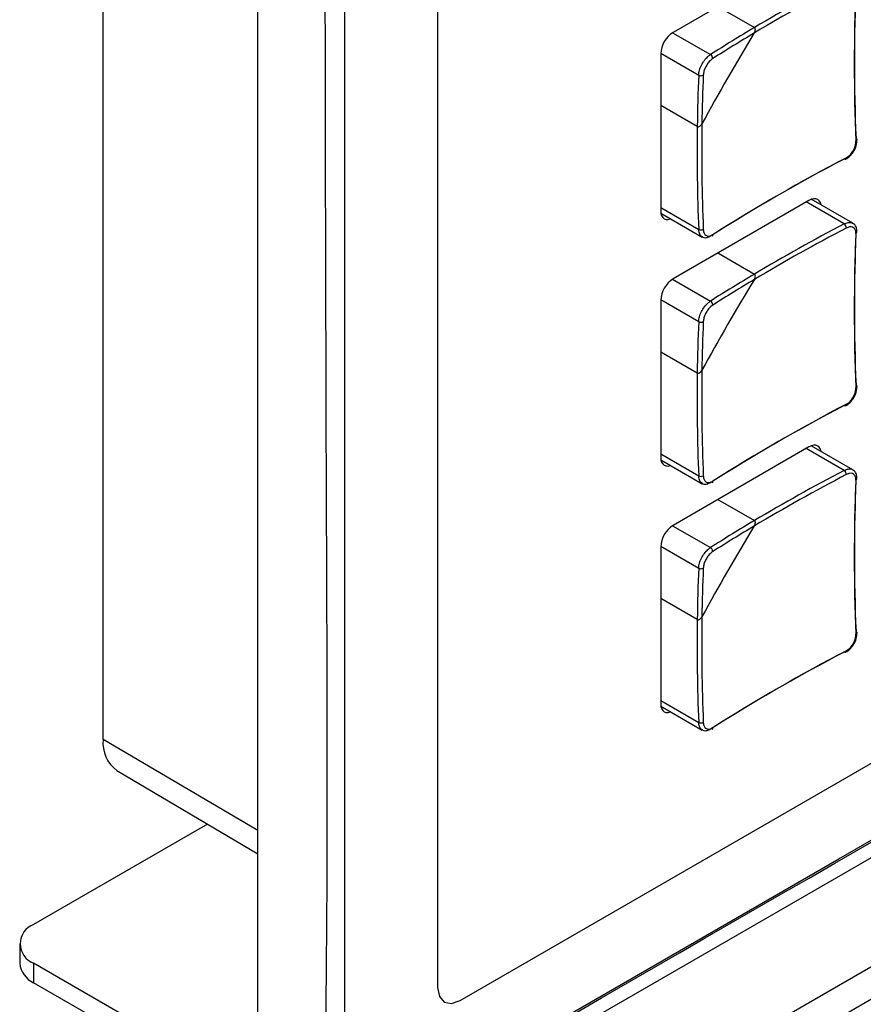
# Model space of a CAD drawing. Header units: millimetres. Extents: x 7146 to 9164, y -1568 to -663.
# Tile 162 of 187: x 8601 to 8655, y -1161 to -1099. Entities that reach past the tile are written whole.
import ezdxf

# ---------------------------------------------------------------- set-up
doc = ezdxf.new("R2010")
doc.units = ezdxf.units.MM
doc.header["$LTSCALE"] = 3

msp = doc.modelspace()

# ---------------------------------------------------------------- linework, layer by layer
at = {"linetype": 'Continuous', "lineweight": 30}
for p, q in [((8616.429, -1166.452), (8616.429, -892.094)), ((8606.693, -1144.312), (8606.693, -1030.985)), ((8627.742, -1031.717), (8627.742, -1159.919)), ((8817.237, -1067.02), (8631.571, -1174.203)), ((8651.112, -1094.863), (8642.556, -1099.803)), ((8645.378, -1098.174), (8647.678, -1099.502)), ((8642.522, -1099.824), (8644.913, -1101.204)), ((8641.778, -1101.15), (8641.778, -1111.03)), ((8641.779, -1101.11), (8644.17, -1102.49)), ((8644.079, -1105.736), (8641.778, -1104.408)), ((8629.156, -1160.736), (8722.499, -1106.85)), ((8651.112, -1110.378), (8642.556, -1115.317)), ((8653.864, -1111.815), (8651.256, -1110.31)), ((8641.778, -1110.826), (8644.17, -1112.207)), ((8653.327, -1111.861), (8650.935, -1110.48)), ((8641.792, -1111.189), (8644.399, -1112.694)), ((8645.378, -1113.688), (8647.678, -1115.016)), ((8642.522, -1115.338), (8644.913, -1116.718)), ((8641.779, -1116.624), (8644.17, -1118.004)), ((8641.778, -1116.664), (8641.778, -1126.544)), ((8722.287, -1119.792), (8628.944, -1173.678)), ((8644.079, -1121.251), (8641.778, -1119.923)), ((8651.112, -1125.892), (8642.556, -1130.831)), ((8653.864, -1127.33), (8651.256, -1125.824)), ((8641.778, -1126.34), (8644.17, -1127.721)), ((8653.327, -1127.375), (8650.935, -1125.994)), ((8641.792, -1126.703), (8644.399, -1128.208)), ((8645.378, -1129.202), (8647.678, -1130.53)), ((8642.522, -1130.852), (8644.913, -1132.233)), ((8641.779, -1132.138), (8644.17, -1133.518)), ((8641.778, -1132.179), (8641.778, -1142.059)), ((8644.079, -1136.765), (8641.778, -1135.437)), ((8641.778, -1141.855), (8644.17, -1143.235)), ((8641.792, -1142.218), (8644.399, -1143.723)), ((8616.429, -1150.032), (8606.693, -1144.312)), ((8607.564, -1146.259), (8616.429, -1151.504)), ((8613.259, -1149.628), (8602.322, -1155.942)), ((8601.443, -1157.167), (8601.443, -1158.392)), ((8602.322, -1158.391), (8602.322, -1159.616)), ((8616.431, -1166.536), (8602.322, -1158.391)), ((8616.993, -1168.086), (8602.322, -1159.616))]:
    msp.add_line(p, q, dxfattribs=at)
at = {"linetype": 'Continuous', "lineweight": 30, "flags": 128}
for points in [[(8621.877, -1005.975), (8621.877, -1007.609), (8621.877, -1014.141), (8621.877, -1040.27), (8621.877, -1144.785), (8621.877, -1158.772), (8621.877, -1168.15), (8621.877, -1168.15)], [(8623.294, -1168.963), (8623.294, -1168.963), (8624.708, -1168.147), (8630.366, -1164.882), (8652.994, -1151.821), (8743.505, -1099.573), (8746.65, -1097.757), (8781.404, -1077.692), (8816.157, -1057.627), (8824.266, -1052.945), (8824.266, -1052.945)], [(8824.096, -1054.153), (8824.096, -1054.153), (8822.682, -1054.97), (8817.026, -1058.235), (8794.399, -1071.297), (8703.891, -1123.546), (8663.454, -1146.89), (8630.67, -1165.816), (8622.998, -1170.245), (8622.998, -1170.245)], [(8654.07, -1106.492), (8654.095, -1106.508), (8654.114, -1106.528), (8654.125, -1106.549), (8654.128, -1106.571), (8654.123, -1106.593), (8654.11, -1106.615), (8654.089, -1106.634), (8654.061, -1106.652)], [(8653.461, -1107.691), (8653.46, -1107.723), (8653.453, -1107.751), (8653.441, -1107.773), (8653.425, -1107.789), (8653.404, -1107.797), (8653.38, -1107.798), (8653.354, -1107.792), (8653.327, -1107.778)], [(8651.876, -1110.668), (8651.875, -1110.66), (8651.831, -1110.517), (8651.759, -1110.404), (8651.662, -1110.323), (8651.544, -1110.28), (8651.41, -1110.274), (8651.264, -1110.307), (8651.112, -1110.378)], [(8641.778, -1111.03), (8641.793, -1111.197), (8641.838, -1111.34), (8641.909, -1111.453), (8642.006, -1111.534), (8642.124, -1111.577), (8642.258, -1111.583), (8642.404, -1111.55), (8642.412, -1111.547)], [(8654.07, -1122.006), (8654.095, -1122.023), (8654.114, -1122.042), (8654.125, -1122.063), (8654.128, -1122.085), (8654.123, -1122.107), (8654.11, -1122.129), (8654.089, -1122.149), (8654.061, -1122.166)], [(8653.461, -1123.205), (8653.46, -1123.238), (8653.453, -1123.265), (8653.441, -1123.288), (8653.425, -1123.303), (8653.404, -1123.312), (8653.38, -1123.313), (8653.354, -1123.306), (8653.327, -1123.292)], [(8651.876, -1126.182), (8651.875, -1126.175), (8651.831, -1126.032), (8651.759, -1125.918), (8651.662, -1125.838), (8651.544, -1125.794), (8651.41, -1125.789), (8651.264, -1125.822), (8651.112, -1125.892)], [(8641.778, -1126.544), (8641.793, -1126.711), (8641.838, -1126.854), (8641.909, -1126.968), (8642.006, -1127.048), (8642.124, -1127.092), (8642.258, -1127.097), (8642.404, -1127.064), (8642.412, -1127.061)], [(8654.07, -1137.52), (8654.095, -1137.537), (8654.114, -1137.556), (8654.125, -1137.577), (8654.128, -1137.599), (8654.123, -1137.622), (8654.11, -1137.643), (8654.089, -1137.663), (8654.061, -1137.68)], [(8653.461, -1138.719), (8653.46, -1138.752), (8653.453, -1138.78), (8653.441, -1138.802), (8653.425, -1138.817), (8653.404, -1138.826), (8653.38, -1138.827), (8653.354, -1138.82), (8653.327, -1138.806)], [(8641.778, -1142.059), (8641.793, -1142.225), (8641.838, -1142.368), (8641.909, -1142.482), (8642.006, -1142.562), (8642.124, -1142.606), (8642.258, -1142.611), (8642.404, -1142.578), (8642.412, -1142.575)], [(8627.742, -1159.919), (8627.85, -1160.482), (8628.156, -1160.835), (8628.615, -1160.924), (8629.156, -1160.736)]]:
    msp.add_lwpolyline(points, dxfattribs=at)
at = {"linetype": 'Continuous', "lineweight": 30}
for centre, radius, start, end in [((8708.254, -1201.318), 118.184, 117.62124, 120.83759), ((8708.299, -1201.394), 118.562, 117.62308, 120.75044), ((8769.644, -1101.633), 115.676, 177.59286, 182.40714), ((8769.45, -1101.801), 115.491, 177.59292, 182.40708), ((8643.467, -1101.227), 1.69, 122.60515, 177.39485), ((8775.97, -1177.728), 150.088, 148.73974, 151.26026), ((8704.031, -1194.155), 110.158, 120.76802, 122.4571), ((8703.976, -1194.081), 109.776, 120.85661, 122.4583), ((8644.768, -1101.458), 0.292, 0.84456, 60.40513), ((8754.238, -1107.218), 110.169, 177.54023, 179.22929), ((8644.318, -1102.238), 0.292, 239.60072, 299.14904), ((8754.146, -1107.207), 109.786, 177.53903, 179.1407), ((8762.639, -1107.295), 118.571, 179.24686, 182.37424), ((8762.551, -1107.294), 118.192, 179.15972, 182.37608), ((8706.898, -1210.291), 115.667, 117.59017, 122.40445), ((8706.946, -1210.04), 115.481, 117.59023, 122.40439), ((8644.303, -1111.917), 0.319, 245.36178, 299.62632), ((8708.254, -1216.833), 118.184, 117.62124, 120.83759), ((8708.299, -1216.908), 118.562, 117.62308, 120.75044), ((8653.143, -1112.12), 0.319, 0.36773, 54.64412), ((8769.644, -1117.148), 115.676, 177.59286, 182.40714), ((8644.961, -1112.559), 0.101, 305.71346, 10.38438), ((8769.45, -1117.315), 115.491, 177.59292, 182.40708), ((8654.021, -1112.364), 0.108, 291.96264, 350.62564), ((8643.467, -1116.741), 1.69, 122.60566, 177.39457), ((8775.969, -1193.241), 150.086, 148.73971, 151.26026), ((8704.031, -1209.669), 110.158, 120.76802, 122.4571), ((8703.976, -1209.595), 109.776, 120.85661, 122.4583), ((8644.768, -1116.972), 0.292, 0.84456, 60.40513), ((8754.237, -1122.732), 110.169, 177.54022, 179.2293), ((8644.318, -1117.752), 0.292, 239.60072, 299.14904), ((8754.146, -1122.721), 109.787, 177.53903, 179.14069), ((8762.639, -1122.809), 118.57, 179.24686, 182.37424), ((8762.551, -1122.808), 118.192, 179.15972, 182.37608), ((8706.898, -1225.806), 115.667, 117.59017, 122.40445), ((8706.946, -1225.554), 115.481, 117.59023, 122.40439), ((8644.303, -1127.431), 0.319, 245.36076, 299.62614), ((8708.254, -1232.347), 118.184, 117.62124, 120.83759), ((8708.299, -1232.422), 118.562, 117.62308, 120.75044), ((8653.143, -1127.635), 0.318, 0.36723, 54.64517), ((8769.644, -1132.662), 115.676, 177.59286, 182.40714), ((8644.961, -1128.073), 0.101, 305.71103, 10.38681), ((8769.45, -1132.83), 115.491, 177.59292, 182.40708), ((8654.021, -1127.879), 0.108, 291.96608, 350.62219), ((8643.467, -1132.255), 1.69, 122.60548, 177.39463), ((8775.97, -1208.756), 150.088, 148.73974, 151.26026), ((8704.031, -1225.183), 110.158, 120.76802, 122.4571), ((8703.976, -1225.109), 109.776, 120.85661, 122.4583), ((8644.768, -1132.487), 0.292, 0.84404, 60.40625), ((8754.238, -1138.247), 110.169, 177.54023, 179.22929), ((8644.318, -1133.266), 0.292, 239.59973, 299.14883), ((8754.146, -1138.236), 109.786, 177.53903, 179.1407), ((8762.639, -1138.323), 118.57, 179.24686, 182.37424), ((8762.551, -1138.323), 118.192, 179.15972, 182.37608), ((8706.898, -1241.32), 115.667, 117.59017, 122.40445), ((8706.946, -1241.069), 115.481, 117.59023, 122.40439), ((8644.303, -1142.946), 0.319, 245.36076, 299.62614), ((8644.96, -1143.587), 0.102, 306.10383, 9.99401), ((8608.836, -1144.522), 2.153, 174.42439, 233.79056), ((8602.787, -1157.167), 1.31, 110.78376, 249.21599), ((8602.944, -1158.242), 1.509, 185.69442, 245.62537)]:
    msp.add_arc(centre, radius, start, end, dxfattribs=at)
for points, knots in [([(8620.706, -1168.754), (8620.746, -1167.936), (8620.827, -1166.298), (8620.706, -1162.865), (8620.846, -1150.583), (8620.579, -1097.822), (8620.676, -1046.941), (8620.753, -1005.88)], [0, 0, 0, 0, 0.015478, 0.030998, 0.062015, 0.243054, 1, 1, 1, 1]), ([(8630.7, -1164.809), (8632.61, -1163.707), (8669.32, -1142.516), (8723.499, -1111.309), (8784.237, -1076.086), (8811.616, -1060.472), (8821.792, -1054.46), (8823.758, -1053.405), (8824.456, -1052.865), (8824.693, -1052.681)], [0, 0, 0, 0, 0.029527, 0.567428, 0.836378, 0.970853, 0.987662, 0.995807, 1, 1, 1, 1]), ([(8647.673, -1099.843), (8647.693, -1099.804), (8647.728, -1099.735), (8647.741, -1099.637), (8647.732, -1099.569), (8647.709, -1099.525), (8647.688, -1099.509), (8647.678, -1099.502)], [0, 0, 0, 0, 0.332478, 0.576143, 0.752671, 0.891502, 1, 1, 1, 1]), ([(8647.673, -1099.843), (8647.693, -1099.804), (8647.728, -1099.735), (8647.741, -1099.637), (8647.732, -1099.569), (8647.709, -1099.525), (8647.688, -1099.509), (8647.678, -1099.502)], [0, 0, 0, 0, 0.332478, 0.576143, 0.752671, 0.891502, 1, 1, 1, 1]), ([(8644.17, -1102.49), (8644.181, -1102.391), (8644.204, -1102.192), (8644.335, -1101.864), (8644.522, -1101.561), (8644.726, -1101.335), (8644.859, -1101.241), (8644.913, -1101.204)], [0, 0, 0, 0, 0.214468, 0.428995, 0.643255, 0.857373, 1, 1, 1, 1]), ([(8645.061, -1101.454), (8645.018, -1101.484), (8644.911, -1101.56), (8644.747, -1101.744), (8644.596, -1101.988), (8644.489, -1102.253), (8644.47, -1102.413), (8644.46, -1102.493)], [0, 0, 0, 0, 0.142652, 0.35676, 0.570995, 0.785505, 1, 1, 1, 1]), ([(8644.079, -1105.736), (8644.088, -1105.74), (8644.11, -1105.751), (8644.156, -1105.75), (8644.219, -1105.729), (8644.295, -1105.671), (8644.345, -1105.608), (8644.369, -1105.566), (8644.372, -1105.561)], [0, 0, 0, 0, 0.092405, 0.221896, 0.396337, 0.638001, 0.956517, 1, 1, 1, 1]), ([(8644.079, -1105.736), (8644.088, -1105.74), (8644.11, -1105.751), (8644.156, -1105.75), (8644.219, -1105.729), (8644.295, -1105.671), (8644.345, -1105.608), (8644.369, -1105.566), (8644.372, -1105.561)], [0, 0, 0, 0, 0.092405, 0.221896, 0.396337, 0.638001, 0.956517, 1, 1, 1, 1]), ([(8653.461, -1107.691), (8653.508, -1107.663), (8653.625, -1107.593), (8653.798, -1107.415), (8653.951, -1107.171), (8654.05, -1106.902), (8654.058, -1106.735), (8654.061, -1106.652)], [0, 0, 0, 0, 0.14265, 0.356762, 0.570994, 0.785502, 1, 1, 1, 1]), ([(8653.902, -1107.323), (8653.909, -1107.315), (8653.999, -1107.205), (8654.102, -1106.929), (8654.119, -1106.687), (8654.127, -1106.566)], [0, 0, 0, 0, 0.04005, 0.520053, 1, 1, 1, 1]), ([(8653.419, -1107.787), (8653.509, -1107.733), (8653.695, -1107.622), (8653.832, -1107.425), (8653.902, -1107.323)], [0, 0, 0, 0, 0.48611, 1, 1, 1, 1]), ([(8644.405, -1112.682), (8644.366, -1112.66), (8644.268, -1112.603), (8644.191, -1112.425), (8644.176, -1112.269), (8644.17, -1112.207)], [0, 0, 0, 0, 0.2856298, 0.7143989, 1, 1, 1, 1]), ([(8644.46, -1112.194), (8644.465, -1112.245), (8644.478, -1112.373), (8644.555, -1112.529), (8644.691, -1112.626), (8644.867, -1112.64), (8644.996, -1112.574), (8645.061, -1112.541)], [0, 0, 0, 0, 0.142651, 0.356764, 0.570997, 0.785506, 1, 1, 1, 1]), ([(8653.327, -1111.861), (8653.413, -1111.825), (8653.584, -1111.754), (8653.769, -1111.755), (8653.839, -1111.812), (8653.857, -1111.826)], [0, 0, 0, 0, 0.429456, 0.85903, 1, 1, 1, 1]), ([(8654.061, -1112.465), (8654.061, -1112.416), (8654.058, -1112.294), (8653.991, -1112.144), (8653.856, -1112.047), (8653.672, -1112.03), (8653.532, -1112.089), (8653.461, -1112.118)], [0, 0, 0, 0, 0.14265, 0.356763, 0.570995, 0.785501, 1, 1, 1, 1]), ([(8654.123, -1112.382), (8654.12, -1112.288), (8654.115, -1112.106), (8654.007, -1111.907), (8653.896, -1111.847), (8653.857, -1111.826)], [0, 0, 0, 0, 0.406443, 0.790555, 1, 1, 1, 1]), ([(8644.913, -1112.636), (8644.833, -1112.675), (8644.674, -1112.753), (8644.495, -1112.755), (8644.423, -1112.697), (8644.405, -1112.682)], [0, 0, 0, 0, 0.428405, 0.856924, 1, 1, 1, 1]), ([(8647.673, -1115.357), (8647.693, -1115.318), (8647.728, -1115.249), (8647.741, -1115.152), (8647.732, -1115.084), (8647.709, -1115.039), (8647.688, -1115.023), (8647.678, -1115.016)], [0, 0, 0, 0, 0.332478, 0.576143, 0.752671, 0.891502, 1, 1, 1, 1]), ([(8647.673, -1115.357), (8647.693, -1115.318), (8647.728, -1115.249), (8647.741, -1115.152), (8647.732, -1115.084), (8647.709, -1115.039), (8647.688, -1115.023), (8647.678, -1115.016)], [0, 0, 0, 0, 0.332478, 0.576143, 0.752671, 0.891502, 1, 1, 1, 1]), ([(8644.17, -1118.004), (8644.181, -1117.905), (8644.204, -1117.706), (8644.335, -1117.378), (8644.522, -1117.075), (8644.726, -1116.849), (8644.859, -1116.756), (8644.913, -1116.718)], [0, 0, 0, 0, 0.214468, 0.428995, 0.643255, 0.857373, 1, 1, 1, 1]), ([(8645.061, -1116.968), (8645.018, -1116.998), (8644.911, -1117.074), (8644.747, -1117.258), (8644.596, -1117.503), (8644.489, -1117.768), (8644.47, -1117.927), (8644.46, -1118.007)], [0, 0, 0, 0, 0.142651, 0.356761, 0.570991, 0.785506, 1, 1, 1, 1]), ([(8644.079, -1121.251), (8644.088, -1121.255), (8644.11, -1121.265), (8644.156, -1121.265), (8644.219, -1121.243), (8644.295, -1121.186), (8644.345, -1121.122), (8644.369, -1121.08), (8644.372, -1121.075)], [0, 0, 0, 0, 0.092406, 0.221894, 0.396339, 0.637996, 0.956517, 1, 1, 1, 1]), ([(8644.079, -1121.251), (8644.088, -1121.255), (8644.11, -1121.265), (8644.156, -1121.265), (8644.219, -1121.243), (8644.295, -1121.186), (8644.345, -1121.122), (8644.369, -1121.08), (8644.372, -1121.075)], [0, 0, 0, 0, 0.092406, 0.221894, 0.396339, 0.637996, 0.956517, 1, 1, 1, 1]), ([(8653.461, -1123.205), (8653.508, -1123.177), (8653.625, -1123.107), (8653.798, -1122.929), (8653.951, -1122.685), (8654.05, -1122.416), (8654.058, -1122.249), (8654.061, -1122.166)], [0, 0, 0, 0, 0.14265, 0.356763, 0.570994, 0.785504, 1, 1, 1, 1]), ([(8653.902, -1122.838), (8653.909, -1122.829), (8653.999, -1122.719), (8654.102, -1122.443), (8654.119, -1122.201), (8654.127, -1122.08)], [0, 0, 0, 0, 0.0400497, 0.5200515, 1, 1, 1, 1]), ([(8653.419, -1123.301), (8653.509, -1123.247), (8653.695, -1123.136), (8653.832, -1122.939), (8653.902, -1122.838)], [0, 0, 0, 0, 0.48611, 1, 1, 1, 1]), ([(8644.405, -1128.197), (8644.366, -1128.174), (8644.268, -1128.117), (8644.191, -1127.94), (8644.176, -1127.783), (8644.17, -1127.721)], [0, 0, 0, 0, 0.285622, 0.714395, 1, 1, 1, 1]), ([(8644.46, -1127.708), (8644.465, -1127.759), (8644.478, -1127.887), (8644.555, -1128.043), (8644.691, -1128.14), (8644.867, -1128.154), (8644.996, -1128.088), (8645.061, -1128.055)], [0, 0, 0, 0, 0.142651, 0.356764, 0.570998, 0.785506, 1, 1, 1, 1]), ([(8653.327, -1127.375), (8653.413, -1127.339), (8653.584, -1127.268), (8653.769, -1127.269), (8653.839, -1127.326), (8653.857, -1127.341)], [0, 0, 0, 0, 0.429456, 0.859027, 1, 1, 1, 1]), ([(8654.061, -1127.979), (8654.061, -1127.93), (8654.058, -1127.809), (8653.991, -1127.658), (8653.856, -1127.562), (8653.672, -1127.544), (8653.532, -1127.603), (8653.461, -1127.633)], [0, 0, 0, 0, 0.1426503, 0.3567624, 0.5709929, 0.7855013, 1, 1, 1, 1]), ([(8654.123, -1127.896), (8654.12, -1127.802), (8654.115, -1127.62), (8654.007, -1127.421), (8653.896, -1127.362), (8653.857, -1127.341)], [0, 0, 0, 0, 0.406447, 0.790551, 1, 1, 1, 1]), ([(8644.913, -1128.15), (8644.833, -1128.189), (8644.674, -1128.267), (8644.495, -1128.269), (8644.423, -1128.211), (8644.405, -1128.197)], [0, 0, 0, 0, 0.428403, 0.856924, 1, 1, 1, 1]), ([(8647.673, -1130.872), (8647.693, -1130.832), (8647.728, -1130.764), (8647.741, -1130.666), (8647.732, -1130.598), (8647.709, -1130.553), (8647.688, -1130.537), (8647.678, -1130.53)], [0, 0, 0, 0, 0.332474, 0.576141, 0.75267, 0.891502, 1, 1, 1, 1]), ([(8647.673, -1130.872), (8647.693, -1130.832), (8647.728, -1130.764), (8647.741, -1130.666), (8647.732, -1130.598), (8647.709, -1130.553), (8647.688, -1130.537), (8647.678, -1130.53)], [0, 0, 0, 0, 0.332474, 0.576141, 0.75267, 0.891502, 1, 1, 1, 1]), ([(8644.17, -1133.518), (8644.181, -1133.419), (8644.204, -1133.221), (8644.335, -1132.892), (8644.522, -1132.59), (8644.726, -1132.363), (8644.859, -1132.27), (8644.913, -1132.233)], [0, 0, 0, 0, 0.214468, 0.428995, 0.643256, 0.857373, 1, 1, 1, 1]), ([(8645.061, -1132.482), (8645.018, -1132.513), (8644.911, -1132.589), (8644.747, -1132.772), (8644.596, -1133.017), (8644.489, -1133.282), (8644.47, -1133.442), (8644.46, -1133.522)], [0, 0, 0, 0, 0.142651, 0.356759, 0.570993, 0.785503, 1, 1, 1, 1]), ([(8644.079, -1136.765), (8644.088, -1136.769), (8644.11, -1136.779), (8644.156, -1136.779), (8644.219, -1136.757), (8644.295, -1136.7), (8644.345, -1136.636), (8644.369, -1136.594), (8644.372, -1136.589)], [0, 0, 0, 0, 0.0924055, 0.2218936, 0.3963384, 0.6380015, 0.9565172, 1, 1, 1, 1]), ([(8644.079, -1136.765), (8644.088, -1136.769), (8644.11, -1136.779), (8644.156, -1136.779), (8644.219, -1136.757), (8644.295, -1136.7), (8644.345, -1136.636), (8644.369, -1136.594), (8644.372, -1136.589)], [0, 0, 0, 0, 0.0924055, 0.2218936, 0.3963384, 0.6380015, 0.9565172, 1, 1, 1, 1]), ([(8653.461, -1138.719), (8653.508, -1138.691), (8653.625, -1138.621), (8653.798, -1138.443), (8653.951, -1138.199), (8654.05, -1137.93), (8654.058, -1137.763), (8654.061, -1137.68)], [0, 0, 0, 0, 0.142651, 0.356764, 0.570995, 0.785504, 1, 1, 1, 1]), ([(8653.902, -1138.352), (8653.909, -1138.344), (8653.999, -1138.233), (8654.102, -1137.957), (8654.119, -1137.715), (8654.127, -1137.594)], [0, 0, 0, 0, 0.040052, 0.520055, 1, 1, 1, 1]), ([(8653.419, -1138.815), (8653.509, -1138.761), (8653.695, -1138.65), (8653.832, -1138.453), (8653.902, -1138.352)], [0, 0, 0, 0, 0.48611, 1, 1, 1, 1]), ([(8644.405, -1143.711), (8644.366, -1143.688), (8644.268, -1143.631), (8644.191, -1143.454), (8644.176, -1143.298), (8644.17, -1143.235)], [0, 0, 0, 0, 0.285626, 0.714395, 1, 1, 1, 1]), ([(8644.46, -1143.223), (8644.465, -1143.274), (8644.478, -1143.401), (8644.555, -1143.557), (8644.691, -1143.655), (8644.867, -1143.668), (8644.996, -1143.602), (8645.061, -1143.569)], [0, 0, 0, 0, 0.1426512, 0.3567647, 0.5709966, 0.785505, 1, 1, 1, 1]), ([(8644.913, -1143.664), (8644.833, -1143.703), (8644.674, -1143.781), (8644.495, -1143.784), (8644.423, -1143.726), (8644.405, -1143.711)], [0, 0, 0, 0, 0.428404, 0.856924, 1, 1, 1, 1])]:
    msp.add_open_spline(points, degree=3, knots=knots, dxfattribs=at)

doc.saveas('drawing.dxf')
